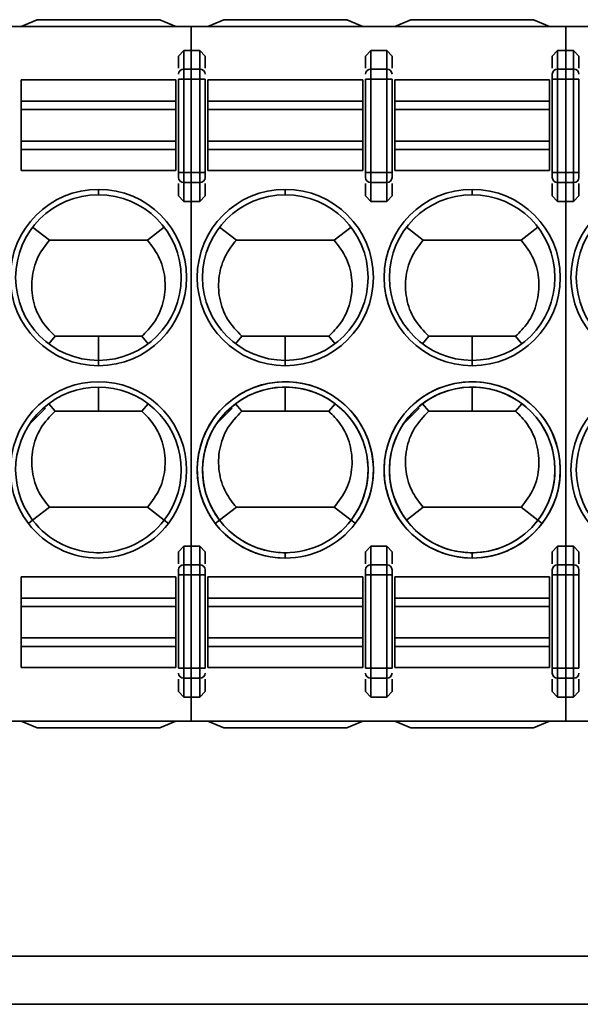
# Model space of a CAD drawing. Header units: millimetres. Extents: x 0 to 420, y 0 to 297.
# Tile 29 of 119: x 135.22 to 140.47, y 236.86 to 246.08. Entities that reach past the tile are written whole.
import ezdxf

# ---------------------------------------------------------------- set-up
doc = ezdxf.new("R2010")
doc.units = ezdxf.units.MM

msp = doc.modelspace()

# ---------------------------------------------------------------- linework, layer by layer
at = {"color": 7, "linetype": 'Continuous', "lineweight": 35}
for p, q in [((135.2315, 246.015), (135.3815, 246.0775)), ((135.3815, 246.0775), (136.5315, 246.0775)), ((136.5315, 246.0775), (136.6815, 246.015)), ((136.9815, 246.015), (137.1315, 246.0775)), ((137.1315, 246.0775), (138.2815, 246.0775)), ((138.2815, 246.0775), (138.4315, 246.015)), ((138.7315, 246.015), (138.8815, 246.0775)), ((138.8815, 246.0775), (140.0315, 246.0775)), ((140.0315, 246.0775), (140.1815, 246.015)), ((122.6315, 246.015), (140.3348, 246.015)), ((136.8243, 246.015), (156.2815, 246.015)), ((136.8243, 246.015), (136.8243, 245.7901)), ((140.3348, 246.015), (140.3348, 245.7901)), ((136.7065, 245.7369), (136.7565, 245.7901)), ((136.7565, 245.7901), (136.7565, 245.6139)), ((136.7565, 245.7901), (136.9065, 245.7901)), ((136.8243, 245.7901), (136.9065, 245.7901)), ((136.8243, 245.7901), (136.8243, 245.6139)), ((136.9065, 245.7901), (136.9065, 245.6139)), ((136.9065, 245.7901), (136.9565, 245.7369)), ((138.4565, 245.7369), (138.5065, 245.7901)), ((138.5065, 245.7901), (138.5065, 245.6139)), ((138.5065, 245.7901), (138.6565, 245.7901)), ((138.6565, 245.7901), (138.6565, 245.6139)), ((138.6565, 245.7901), (138.7065, 245.7369)), ((140.2065, 245.7369), (140.2565, 245.7901)), ((140.2565, 245.7901), (140.2565, 245.6139)), ((140.2565, 245.7901), (140.3348, 245.7901)), ((140.2565, 245.7901), (140.4065, 245.7901)), ((140.3348, 245.7901), (140.3348, 245.6139)), ((140.4065, 245.7901), (140.4065, 245.6139)), ((140.4065, 245.7901), (140.4565, 245.7369)), ((136.7065, 245.7369), (136.7065, 245.6241)), ((136.9565, 245.6241), (136.9565, 245.7369)), ((138.4565, 245.7369), (138.4565, 245.6241)), ((138.7065, 245.6241), (138.7065, 245.7369)), ((140.2065, 245.7369), (140.2065, 245.6241)), ((140.4565, 245.6241), (140.4565, 245.7369)), ((136.7565, 245.6139), (136.7565, 245.5199)), ((136.7565, 245.6139), (136.9065, 245.6139)), ((136.8243, 245.6139), (136.9065, 245.6139)), ((136.8243, 245.6139), (136.8243, 245.5199)), ((136.9065, 245.6139), (136.9065, 245.5199)), ((138.5065, 245.6139), (138.5065, 245.5199)), ((138.5065, 245.6139), (138.6565, 245.6139)), ((138.6565, 245.6139), (138.6565, 245.5199)), ((140.2565, 245.6139), (140.2565, 245.5199)), ((140.2565, 245.6139), (140.3348, 245.6139)), ((140.2565, 245.6139), (140.4065, 245.6139)), ((140.3348, 245.6139), (140.3348, 245.5199)), ((140.4065, 245.6139), (140.4065, 245.5199)), ((135.2315, 245.3165), (135.2315, 245.515)), ((135.2315, 245.515), (136.6815, 245.515)), ((136.6815, 245.3165), (136.6815, 245.515)), ((136.7065, 245.5199), (136.7565, 245.5199)), ((136.7065, 245.5199), (136.7065, 244.6477)), ((136.7565, 244.6477), (136.7565, 245.5199)), ((136.7565, 245.5199), (136.9065, 245.5199)), ((136.8243, 245.5199), (136.9065, 245.5199)), ((136.8243, 245.5199), (136.8243, 244.6477)), ((136.9065, 245.5199), (136.9565, 245.5199)), ((136.9065, 245.5199), (136.9065, 244.6477)), ((136.9565, 244.6477), (136.9565, 245.5199)), ((136.9815, 245.3165), (136.9815, 245.515)), ((136.9815, 245.515), (138.4315, 245.515)), ((138.4315, 245.3165), (138.4315, 245.515)), ((138.4565, 245.5199), (138.5065, 245.5199)), ((138.4565, 245.5199), (138.4565, 244.6477)), ((138.5065, 244.6477), (138.5065, 245.5199)), ((138.5065, 245.5199), (138.6565, 245.5199)), ((138.6565, 245.5199), (138.7065, 245.5199)), ((138.6565, 245.5199), (138.6565, 244.6477)), ((138.7065, 244.6477), (138.7065, 245.5199)), ((138.7315, 245.3165), (138.7315, 245.515)), ((138.7315, 245.515), (140.1815, 245.515)), ((140.1815, 245.3165), (140.1815, 245.515)), ((140.2065, 245.5199), (140.2565, 245.5199)), ((140.2065, 245.5199), (140.2065, 244.6477)), ((140.2565, 244.6477), (140.2565, 245.5199)), ((140.2565, 245.5199), (140.3348, 245.5199)), ((140.2565, 245.5199), (140.4065, 245.5199)), ((140.3348, 245.5199), (140.3348, 244.6477)), ((140.4065, 245.5199), (140.4565, 245.5199)), ((140.4065, 245.5199), (140.4065, 244.6477)), ((140.4565, 244.6477), (140.4565, 245.5199)), ((135.2315, 245.2376), (135.2315, 245.3165)), ((135.2315, 245.3165), (136.6815, 245.3165)), ((135.2315, 244.9423), (135.2315, 245.2376)), ((135.2315, 245.2376), (136.6815, 245.2376)), ((136.6815, 245.2376), (136.6815, 245.3165)), ((136.6815, 244.9423), (136.6815, 245.2376)), ((136.9815, 245.2376), (136.9815, 245.3165)), ((136.9815, 245.3165), (138.4315, 245.3165)), ((136.9815, 244.9423), (136.9815, 245.2376)), ((136.9815, 245.2376), (138.4315, 245.2376)), ((138.4315, 245.2376), (138.4315, 245.3165)), ((138.4315, 244.9423), (138.4315, 245.2376)), ((138.7315, 245.2376), (138.7315, 245.3165)), ((138.7315, 245.3165), (140.1815, 245.3165)), ((138.7315, 244.9423), (138.7315, 245.2376)), ((138.7315, 245.2376), (140.1815, 245.2376)), ((140.1815, 245.2376), (140.1815, 245.3165)), ((140.1815, 244.9423), (140.1815, 245.2376)), ((135.2315, 244.8634), (135.2315, 244.9423)), ((136.6815, 244.9423), (135.2315, 244.9423)), ((136.6815, 244.8634), (136.6815, 244.9423)), ((136.9815, 244.8634), (136.9815, 244.9423)), ((138.4315, 244.9423), (136.9815, 244.9423)), ((138.4315, 244.8634), (138.4315, 244.9423)), ((138.7315, 244.8634), (138.7315, 244.9423)), ((140.1815, 244.9423), (138.7315, 244.9423)), ((140.1815, 244.8634), (140.1815, 244.9423)), ((135.2315, 244.665), (135.2315, 244.8634)), ((136.6815, 244.8634), (135.2315, 244.8634)), ((136.6815, 244.665), (136.6815, 244.8634)), ((136.9815, 244.665), (136.9815, 244.8634)), ((136.9815, 244.8634), (138.4315, 244.8634)), ((138.4315, 244.665), (138.4315, 244.8634)), ((138.7315, 244.665), (138.7315, 244.8634)), ((140.1815, 244.8634), (138.7315, 244.8634)), ((140.1815, 244.665), (140.1815, 244.8634)), ((136.6815, 244.665), (135.2315, 244.665)), ((136.7565, 244.6477), (136.7065, 244.6477)), ((136.7565, 244.5537), (136.7565, 244.6477)), ((136.9065, 244.6477), (136.7565, 244.6477)), ((136.9065, 244.6477), (136.8243, 244.6477)), ((136.8243, 244.6477), (136.8243, 244.5537)), ((136.9065, 244.5537), (136.9065, 244.6477)), ((136.9565, 244.6477), (136.9065, 244.6477)), ((138.4315, 244.665), (136.9815, 244.665)), ((138.5065, 244.6477), (138.4565, 244.6477)), ((138.5065, 244.5537), (138.5065, 244.6477)), ((138.6565, 244.6477), (138.5065, 244.6477)), ((138.6565, 244.5537), (138.6565, 244.6477)), ((138.7065, 244.6477), (138.6565, 244.6477)), ((140.1815, 244.665), (138.7315, 244.665)), ((140.2565, 244.6477), (140.2065, 244.6477)), ((140.2565, 244.5537), (140.2565, 244.6477)), ((140.3348, 244.6477), (140.2565, 244.6477)), ((140.4065, 244.6477), (140.2565, 244.6477)), ((140.3348, 244.6477), (140.3348, 244.5537)), ((140.4065, 244.5537), (140.4065, 244.6477)), ((140.4565, 244.6477), (140.4065, 244.6477)), ((136.7065, 244.5436), (136.7065, 244.4307)), ((136.9065, 244.5537), (136.7565, 244.5537)), ((136.7565, 244.3775), (136.7565, 244.5537)), ((136.9065, 244.5537), (136.8243, 244.5537)), ((136.8243, 244.5537), (136.8243, 244.3775)), ((136.9065, 244.3775), (136.9065, 244.5537)), ((136.9565, 244.4307), (136.9565, 244.5436)), ((138.4565, 244.5436), (138.4565, 244.4307)), ((138.6565, 244.5537), (138.5065, 244.5537)), ((138.5065, 244.3775), (138.5065, 244.5537)), ((138.6565, 244.3775), (138.6565, 244.5537)), ((138.7065, 244.4307), (138.7065, 244.5436)), ((140.2065, 244.5436), (140.2065, 244.4307)), ((140.3348, 244.5537), (140.2565, 244.5537)), ((140.2565, 244.3775), (140.2565, 244.5537)), ((140.4065, 244.5537), (140.2565, 244.5537)), ((140.3348, 244.5537), (140.3348, 244.3775)), ((140.4065, 244.3775), (140.4065, 244.5537)), ((140.4565, 244.4307), (140.4565, 244.5436)), ((135.9565, 244.44), (135.9565, 244.49)), ((136.7565, 244.3775), (136.7065, 244.4307)), ((136.9565, 244.4307), (136.9065, 244.3775)), ((137.7065, 244.44), (137.7065, 244.49)), ((138.5065, 244.3775), (138.4565, 244.4307)), ((138.7065, 244.4307), (138.6565, 244.3775)), ((139.4565, 244.49), (139.4565, 244.44)), ((140.2565, 244.3775), (140.2065, 244.4307)), ((140.4565, 244.4307), (140.4065, 244.3775)), ((136.9065, 244.3775), (136.7565, 244.3775)), ((136.9065, 244.3775), (136.8243, 244.3775)), ((136.8243, 244.3775), (136.8243, 241.1524)), ((138.6565, 244.3775), (138.5065, 244.3775)), ((140.3348, 244.3775), (140.2565, 244.3775)), ((140.4065, 244.3775), (140.2565, 244.3775)), ((140.3348, 244.3775), (140.3348, 241.1524)), ((135.3406, 244.1354), (135.4983, 244.015)), ((136.5724, 244.1354), (136.4148, 244.0149)), ((137.0906, 244.1354), (137.2483, 244.015)), ((137.2483, 244.0149), (137.0907, 244.1353)), ((138.3224, 244.1354), (138.1648, 244.0149)), ((138.3224, 244.1354), (138.1648, 244.0149)), ((138.8406, 244.1354), (138.9983, 244.015)), ((138.9983, 244.0149), (138.8407, 244.1353)), ((139.9148, 244.015), (140.0725, 244.1354)), ((140.0724, 244.1354), (139.9148, 244.0149)), ((135.4983, 244.015), (136.4148, 244.015)), ((137.2483, 244.015), (138.1648, 244.015)), ((137.2483, 244.015), (138.1648, 244.015)), ((138.9983, 244.015), (139.9148, 244.015)), ((138.9983, 244.015), (139.9148, 244.015)), ((135.5504, 243.115), (135.4909, 243.0454)), ((135.9565, 243.115), (135.5504, 243.115)), ((135.9565, 243.115), (135.9565, 242.89)), ((136.3628, 243.115), (135.9565, 243.115)), ((136.3627, 243.115), (136.4222, 243.0455)), ((137.3004, 243.115), (137.2409, 243.0454)), ((137.3004, 243.115), (137.2409, 243.0454)), ((137.7065, 243.115), (137.3004, 243.115)), ((137.7065, 242.89), (137.7065, 243.115)), ((138.1128, 243.115), (137.7065, 243.115)), ((138.1127, 243.115), (138.1722, 243.0455)), ((138.1127, 243.115), (138.1722, 243.0455)), ((139.0503, 243.115), (138.9909, 243.0454)), ((139.0504, 243.115), (138.9909, 243.0454)), ((139.4565, 243.115), (139.0503, 243.115)), ((139.4565, 243.115), (139.0504, 243.115)), ((139.4565, 242.89), (139.4565, 243.115)), ((139.8628, 243.115), (139.4565, 243.115)), ((139.8627, 243.115), (139.9222, 243.0455)), ((139.8627, 243.115), (139.9222, 243.0455)), ((135.9565, 242.84), (135.9565, 242.89)), ((137.7065, 242.89), (137.7065, 242.84)), ((137.7065, 242.84), (137.7065, 242.89)), ((139.4565, 242.89), (139.4565, 242.84)), ((139.4565, 242.89), (139.4565, 242.84)), ((135.9565, 242.64), (135.9565, 242.415)), ((137.7065, 242.415), (137.7065, 242.64)), ((139.4565, 242.64), (139.4565, 242.415)), ((135.4909, 242.4845), (135.5503, 242.415)), ((136.4222, 242.4845), (136.3627, 242.4149)), ((137.2409, 242.4845), (137.3003, 242.415)), ((137.2409, 242.4845), (137.3003, 242.415)), ((138.1722, 242.4845), (138.1127, 242.4149)), ((138.1722, 242.4845), (138.1127, 242.4149)), ((138.9909, 242.4845), (139.0503, 242.415)), ((138.9909, 242.4845), (139.0503, 242.415)), ((139.9222, 242.4845), (139.8627, 242.4149)), ((139.9222, 242.4845), (139.8627, 242.4149)), ((135.4596, 242.4432), (135.3127, 242.2963)), ((135.9565, 242.415), (135.5503, 242.415)), ((136.3627, 242.415), (135.9565, 242.415)), ((137.2096, 242.4432), (137.0627, 242.2963)), ((137.7065, 242.415), (137.3003, 242.415)), ((137.7065, 242.415), (137.3003, 242.415)), ((138.1128, 242.415), (137.7065, 242.415)), ((138.1127, 242.415), (137.7065, 242.415)), ((138.9596, 242.4432), (138.8127, 242.2963)), ((139.4565, 242.415), (139.0503, 242.415)), ((139.4565, 242.415), (139.0503, 242.415)), ((139.8627, 242.415), (139.4565, 242.415)), ((139.8628, 242.415), (139.4565, 242.415)), ((135.4983, 241.515), (135.3406, 241.3945)), ((135.4983, 241.515), (136.4148, 241.515)), ((136.4148, 241.515), (136.5724, 241.3946)), ((137.2483, 241.515), (137.0906, 241.3945)), ((137.0907, 241.3946), (137.2483, 241.515)), ((137.2483, 241.515), (138.1648, 241.515)), ((137.2483, 241.515), (138.1648, 241.515)), ((138.1648, 241.515), (138.3224, 241.3946)), ((138.1648, 241.515), (138.3224, 241.3946)), ((138.9983, 241.515), (138.8406, 241.3945)), ((138.8407, 241.3946), (138.9983, 241.515)), ((138.9983, 241.515), (139.9148, 241.515)), ((138.9983, 241.515), (139.9148, 241.515)), ((139.9148, 241.515), (140.0724, 241.3946)), ((139.9148, 241.515), (140.0724, 241.3946)), ((135.3406, 241.3945), (135.3009, 241.3642)), ((136.5725, 241.3945), (136.6122, 241.3642)), ((137.0906, 241.3945), (137.0509, 241.3642)), ((138.3225, 241.3945), (138.3622, 241.3642)), ((138.3225, 241.3945), (138.3622, 241.3642)), ((140.0725, 241.3945), (140.1122, 241.3642)), ((136.7065, 241.0992), (136.7565, 241.1524)), ((136.7065, 241.0992), (136.7065, 240.9863)), ((136.7565, 241.1524), (136.7565, 240.9762)), ((136.7565, 241.1524), (136.9065, 241.1524)), ((136.8243, 241.1524), (136.9065, 241.1524)), ((136.8243, 241.1524), (136.8243, 240.9762)), ((136.9065, 241.1524), (136.9065, 240.9762)), ((136.9065, 241.1524), (136.9565, 241.0992)), ((136.9565, 240.9863), (136.9565, 241.0992)), ((138.4565, 241.0992), (138.5065, 241.1524)), ((138.4565, 241.0992), (138.4565, 240.9863)), ((138.5065, 241.1524), (138.5065, 240.9762)), ((138.5065, 241.1524), (138.6565, 241.1524)), ((138.6565, 241.1524), (138.6565, 240.9762)), ((138.6565, 241.1524), (138.7065, 241.0992)), ((138.7065, 240.9863), (138.7065, 241.0992)), ((140.2065, 241.0992), (140.2565, 241.1524)), ((140.2065, 241.0992), (140.2065, 240.9863)), ((140.2565, 241.1524), (140.2565, 240.9762)), ((140.2565, 241.1524), (140.3348, 241.1524)), ((140.2565, 241.1524), (140.4065, 241.1524)), ((140.3348, 241.1524), (140.3348, 240.9762)), ((140.4065, 241.1524), (140.4065, 240.9762)), ((140.4065, 241.1524), (140.4565, 241.0992)), ((140.4565, 240.9863), (140.4565, 241.0992)), ((135.9742, 241.0902), (135.9389, 241.0902)), ((137.7242, 241.0902), (137.6889, 241.0902)), ((137.7065, 241.04), (137.7065, 241.09)), ((139.4742, 241.0902), (139.4389, 241.0902)), ((139.4565, 241.04), (139.4565, 241.09)), ((136.7565, 240.9762), (136.7565, 240.8822)), ((136.7565, 240.9762), (136.9065, 240.9762)), ((136.8243, 240.9762), (136.9065, 240.9762)), ((136.8243, 240.9762), (136.8243, 240.8822)), ((136.9065, 240.9762), (136.9065, 240.8822)), ((138.5065, 240.9762), (138.5065, 240.8822)), ((138.5065, 240.9762), (138.6565, 240.9762)), ((138.6565, 240.9762), (138.6565, 240.8822)), ((140.2565, 240.9762), (140.2565, 240.8822)), ((140.2565, 240.9762), (140.3348, 240.9762)), ((140.2565, 240.9762), (140.4065, 240.9762)), ((140.3348, 240.9762), (140.3348, 240.8822)), ((140.4065, 240.9762), (140.4065, 240.8822)), ((135.2315, 240.865), (135.2315, 240.6665)), ((135.2315, 240.865), (136.6815, 240.865)), ((136.6815, 240.865), (136.6815, 240.6665)), ((136.7065, 240.8822), (136.7565, 240.8822)), ((136.7065, 240.8822), (136.7065, 240.01)), ((136.7565, 240.01), (136.7565, 240.8822)), ((136.7565, 240.8822), (136.9065, 240.8822)), ((136.8243, 240.8822), (136.9065, 240.8822)), ((136.8243, 240.8822), (136.8243, 240.01)), ((136.9065, 240.8822), (136.9565, 240.8822)), ((136.9065, 240.8822), (136.9065, 240.01)), ((136.9565, 240.01), (136.9565, 240.8822)), ((136.9815, 240.865), (136.9815, 240.6665)), ((136.9815, 240.865), (138.4315, 240.865)), ((138.4315, 240.865), (138.4315, 240.6665)), ((138.4565, 240.8822), (138.5065, 240.8822)), ((138.4565, 240.8822), (138.4565, 240.01)), ((138.5065, 240.01), (138.5065, 240.8822)), ((138.5065, 240.8822), (138.6565, 240.8822)), ((138.6565, 240.8822), (138.7065, 240.8822)), ((138.6565, 240.8822), (138.6565, 240.01)), ((138.7065, 240.01), (138.7065, 240.8822)), ((138.7315, 240.865), (138.7315, 240.6665)), ((138.7315, 240.865), (140.1815, 240.865)), ((140.1815, 240.865), (140.1815, 240.6665)), ((140.2065, 240.8822), (140.2565, 240.8822)), ((140.2065, 240.8822), (140.2065, 240.01)), ((140.2565, 240.01), (140.2565, 240.8822)), ((140.2565, 240.8822), (140.3348, 240.8822)), ((140.2565, 240.8822), (140.4065, 240.8822)), ((140.3348, 240.8822), (140.3348, 240.01)), ((140.4065, 240.8822), (140.4565, 240.8822)), ((140.4065, 240.8822), (140.4065, 240.01)), ((140.4565, 240.01), (140.4565, 240.8822)), ((135.2315, 240.6665), (135.2315, 240.5876)), ((136.6815, 240.6665), (135.2315, 240.6665)), ((136.6815, 240.6665), (136.6815, 240.5876)), ((136.9815, 240.6665), (136.9815, 240.5876)), ((136.9815, 240.6665), (138.4315, 240.6665)), ((138.4315, 240.6665), (138.4315, 240.5876)), ((138.7315, 240.6665), (138.7315, 240.5876)), ((140.1815, 240.6665), (138.7315, 240.6665)), ((140.1815, 240.6665), (140.1815, 240.5876)), ((135.2315, 240.5876), (135.2315, 240.2923)), ((135.2315, 240.5876), (136.6815, 240.5876)), ((136.6815, 240.5876), (136.6815, 240.2923)), ((136.9815, 240.5876), (136.9815, 240.2923)), ((136.9815, 240.5876), (138.4315, 240.5876)), ((138.4315, 240.5876), (138.4315, 240.2923)), ((138.7315, 240.5876), (138.7315, 240.2923)), ((138.7315, 240.5876), (140.1815, 240.5876)), ((140.1815, 240.5876), (140.1815, 240.2923)), ((135.2315, 240.2923), (135.2315, 240.2134)), ((136.6815, 240.2923), (135.2315, 240.2923)), ((136.6815, 240.2923), (136.6815, 240.2134)), ((136.9815, 240.2923), (136.9815, 240.2134)), ((138.4315, 240.2923), (136.9815, 240.2923)), ((138.4315, 240.2923), (138.4315, 240.2134)), ((138.7315, 240.2923), (138.7315, 240.2134)), ((140.1815, 240.2923), (138.7315, 240.2923)), ((140.1815, 240.2923), (140.1815, 240.2134)), ((135.2315, 240.2134), (135.2315, 240.015)), ((136.6815, 240.2134), (135.2315, 240.2134)), ((136.6815, 240.2134), (136.6815, 240.015)), ((136.9815, 240.2134), (136.9815, 240.015)), ((138.4315, 240.2134), (136.9815, 240.2134)), ((138.4315, 240.2134), (138.4315, 240.015)), ((138.7315, 240.2134), (138.7315, 240.015)), ((140.1815, 240.2134), (138.7315, 240.2134)), ((140.1815, 240.2134), (140.1815, 240.015)), ((136.6815, 240.015), (135.2315, 240.015)), ((136.7565, 240.01), (136.7065, 240.01)), ((136.7565, 239.916), (136.7565, 240.01)), ((136.9065, 240.01), (136.7565, 240.01)), ((136.9065, 240.01), (136.8243, 240.01)), ((136.8243, 240.01), (136.8243, 239.916)), ((136.9065, 239.916), (136.9065, 240.01)), ((136.9565, 240.01), (136.9065, 240.01)), ((138.4315, 240.015), (136.9815, 240.015)), ((138.5065, 240.01), (138.4565, 240.01)), ((138.5065, 239.916), (138.5065, 240.01)), ((138.6565, 240.01), (138.5065, 240.01)), ((138.6565, 239.916), (138.6565, 240.01)), ((138.7065, 240.01), (138.6565, 240.01)), ((140.1815, 240.015), (138.7315, 240.015)), ((140.2565, 240.01), (140.2065, 240.01)), ((140.2565, 239.916), (140.2565, 240.01)), ((140.3348, 240.01), (140.2565, 240.01)), ((140.4065, 240.01), (140.2565, 240.01)), ((140.3348, 240.01), (140.3348, 239.916)), ((140.4065, 239.916), (140.4065, 240.01)), ((140.4565, 240.01), (140.4065, 240.01)), ((136.7065, 239.9059), (136.7065, 239.793)), ((136.9065, 239.916), (136.7565, 239.916)), ((136.7565, 239.7398), (136.7565, 239.916)), ((136.9065, 239.916), (136.8243, 239.916)), ((136.8243, 239.916), (136.8243, 239.7398)), ((136.9065, 239.7398), (136.9065, 239.916)), ((136.9565, 239.793), (136.9565, 239.9059)), ((138.4565, 239.9059), (138.4565, 239.793)), ((138.6565, 239.916), (138.5065, 239.916)), ((138.5065, 239.7398), (138.5065, 239.916)), ((138.6565, 239.7398), (138.6565, 239.916)), ((138.7065, 239.793), (138.7065, 239.9059)), ((140.2065, 239.9059), (140.2065, 239.793)), ((140.3348, 239.916), (140.2565, 239.916)), ((140.2565, 239.7398), (140.2565, 239.916)), ((140.4065, 239.916), (140.2565, 239.916)), ((140.3348, 239.916), (140.3348, 239.7398)), ((140.4065, 239.7398), (140.4065, 239.916)), ((140.4565, 239.793), (140.4565, 239.9059)), ((136.7565, 239.7398), (136.7065, 239.793)), ((136.9065, 239.7398), (136.7565, 239.7398)), ((136.9065, 239.7398), (136.8243, 239.7398)), ((136.8243, 239.7398), (136.8243, 239.515)), ((136.9565, 239.793), (136.9065, 239.7398)), ((138.5065, 239.7398), (138.4565, 239.793)), ((138.6565, 239.7398), (138.5065, 239.7398)), ((138.7065, 239.793), (138.6565, 239.7398)), ((140.2565, 239.7398), (140.2065, 239.793)), ((140.3348, 239.7398), (140.2565, 239.7398)), ((140.4065, 239.7398), (140.2565, 239.7398)), ((140.3348, 239.7398), (140.3348, 239.515)), ((140.4565, 239.793), (140.4065, 239.7398)), ((122.6315, 239.515), (140.3348, 239.515)), ((135.2315, 239.515), (135.3815, 239.4525)), ((135.3815, 239.4525), (136.5315, 239.4525)), ((136.5315, 239.4525), (136.6815, 239.515)), ((136.8243, 239.515), (156.2815, 239.515)), ((136.9815, 239.515), (137.1315, 239.4525)), ((137.1315, 239.4525), (138.2815, 239.4525)), ((138.2815, 239.4525), (138.4315, 239.515)), ((138.7315, 239.515), (138.8815, 239.4525)), ((138.8815, 239.4525), (140.0315, 239.4525)), ((140.0315, 239.4525), (140.1815, 239.515)), ((206.9816, 237.315), (85.3815, 237.315)), ((206.9816, 236.865), (85.3815, 236.865))]:
    msp.add_line(p, q, dxfattribs=at)
for centre, radius in [((139.4565, 241.865), 0.825), ((141.2065, 241.865), 0.825), ((139.4565, 241.865), 0.775), ((141.2065, 241.865), 0.775)]:
    msp.add_circle(centre, radius, dxfattribs=at)
for centre, radius, start, end in [((136.7551, 245.5654), 0.0486, 88.27756, 178.15942), ((136.908, 245.5654), 0.0486, 1.84058, 91.72244), ((138.5051, 245.5654), 0.0486, 88.27756, 178.15942), ((138.658, 245.5654), 0.0486, 1.84058, 91.72244), ((140.2551, 245.5654), 0.0486, 88.27756, 178.15942), ((140.408, 245.5654), 0.0486, 1.84058, 91.72244), ((136.7551, 244.6023), 0.0486, 181.84058, 271.72244), ((136.908, 244.6023), 0.0486, 268.27756, 358.15942), ((138.5051, 244.6023), 0.0486, 181.84058, 271.72244), ((138.658, 244.6023), 0.0486, 268.27756, 358.15942), ((140.2551, 244.6023), 0.0486, 181.84058, 271.72244), ((140.408, 244.6023), 0.0486, 268.27756, 358.15942), ((135.9565, 243.665), 0.825, 90, 270), ((135.9565, 243.665), 0.775, 90, 270), ((135.9565, 243.665), 0.825, 270, 90), ((135.9565, 243.665), 0.775, 270, 90), ((137.7065, 243.665), 0.825, 90, 270), ((137.7065, 243.665), 0.775, 90, 270), ((137.7065, 243.665), 0.825, 270, 90), ((137.7065, 243.665), 0.775, 270, 90), ((139.4565, 243.665), 0.825, 90, 270), ((139.4565, 243.665), 0.775, 90, 270), ((139.4565, 243.665), 0.825, 270, 90), ((139.4565, 243.665), 0.775, 270, 90), ((141.2065, 243.665), 0.825, 90, 270), ((141.2065, 243.665), 0.775, 90, 270), ((135.9565, 241.865), 0.825, 322.62876, 217.37124), ((137.7065, 241.865), 0.825, 322.62876, 270), ((137.7065, 241.865), 0.825, 322.62876, 217.37124), ((139.4565, 241.865), 0.825, 322.62876, 270), ((135.9565, 241.865), 0.775, 322.62876, 217.37124), ((137.7065, 241.865), 0.775, 322.62876, 270), ((137.7065, 241.865), 0.775, 322.62876, 217.37124), ((139.4565, 241.865), 0.775, 322.62876, 270), ((135.9565, 241.865), 0.775, 217.37124, 322.62876), ((137.7065, 241.865), 0.775, 217.37124, 322.62876), ((137.7065, 241.865), 0.775, 270, 322.62876), ((139.4565, 241.865), 0.775, 270, 322.62876), ((135.9565, 241.865), 0.825, 217.37124, 322.62876), ((137.7065, 241.865), 0.825, 217.37124, 322.62876), ((137.7065, 241.865), 0.825, 270, 322.62876), ((139.4565, 241.865), 0.825, 270, 322.62876), ((136.7551, 240.9276), 0.0486, 88.27713, 178.15872), ((136.908, 240.9276), 0.0486, 1.84128, 91.72287), ((138.5051, 240.9276), 0.0486, 88.27713, 178.15872), ((138.658, 240.9276), 0.0486, 1.84128, 91.72287), ((140.2551, 240.9276), 0.0486, 88.27713, 178.15872), ((140.408, 240.9276), 0.0486, 1.84128, 91.72287), ((136.7551, 239.9646), 0.0486, 181.83989, 271.722), ((136.908, 239.9646), 0.0486, 268.278, 358.16011), ((138.5051, 239.9646), 0.0486, 181.83989, 271.722), ((138.658, 239.9646), 0.0486, 268.278, 358.16011), ((140.2551, 239.9646), 0.0486, 181.83989, 271.722), ((140.408, 239.9646), 0.0486, 268.278, 358.16011)]:
    msp.add_arc(centre, radius, start, end, dxfattribs=at)
for points, knots in [([(140.2065, 245.5669), (140.2065, 245.5648), (140.2065, 245.5605), (140.2065, 245.549), (140.2065, 245.5353), (140.2065, 245.5251), (140.2065, 245.5199)], [0, 0, 0, 0, 0.2485906, 0.4999983, 0.7488151, 1, 1, 1, 1]), ([(140.2065, 245.5669), (140.2065, 245.5648), (140.2065, 245.5605), (140.2065, 245.549), (140.2065, 245.5353), (140.2065, 245.5251), (140.2065, 245.5199)], [0, 0, 0, 0, 0.2485906, 0.4999983, 0.7488151, 1, 1, 1, 1]), ([(136.7065, 244.6477), (136.7065, 244.6426), (136.7065, 244.6324), (136.7065, 244.6187), (136.7065, 244.6071), (136.7065, 244.6028), (136.7065, 244.6007)], [0, 0, 0, 0, 0.248599, 0.499997, 0.748813, 1, 1, 1, 1]), ([(136.9565, 244.6007), (136.9565, 244.6028), (136.9565, 244.6071), (136.9565, 244.6186), (136.9565, 244.6323), (136.9565, 244.6426), (136.9565, 244.6477)], [0, 0, 0, 0, 0.2482034, 0.499722, 0.7484217, 1, 1, 1, 1]), ([(136.9565, 244.6007), (136.9565, 244.6028), (136.9565, 244.6071), (136.9565, 244.6186), (136.9565, 244.6323), (136.9565, 244.6426), (136.9565, 244.6477)], [0, 0, 0, 0, 0.2482034, 0.499722, 0.7484217, 1, 1, 1, 1]), ([(138.4565, 244.6477), (138.4565, 244.6426), (138.4565, 244.6324), (138.4565, 244.6187), (138.4565, 244.6071), (138.4565, 244.6028), (138.4565, 244.6007)], [0, 0, 0, 0, 0.248599, 0.499997, 0.748813, 1, 1, 1, 1]), ([(138.4565, 244.6477), (138.4565, 244.6426), (138.4565, 244.6324), (138.4565, 244.6187), (138.4565, 244.6071), (138.4565, 244.6028), (138.4565, 244.6007)], [0, 0, 0, 0, 0.248599, 0.499997, 0.748813, 1, 1, 1, 1]), ([(138.7065, 244.6007), (138.7065, 244.6028), (138.7065, 244.6071), (138.7065, 244.6186), (138.7065, 244.6323), (138.7065, 244.6426), (138.7065, 244.6477)], [0, 0, 0, 0, 0.2482034, 0.499722, 0.7484217, 1, 1, 1, 1]), ([(138.7065, 244.6007), (138.7065, 244.6028), (138.7065, 244.6071), (138.7065, 244.6186), (138.7065, 244.6323), (138.7065, 244.6426), (138.7065, 244.6477)], [0, 0, 0, 0, 0.2482034, 0.499722, 0.7484217, 1, 1, 1, 1]), ([(140.2065, 244.6477), (140.2065, 244.6426), (140.2065, 244.6324), (140.2065, 244.6187), (140.2065, 244.6071), (140.2065, 244.6028), (140.2065, 244.6007)], [0, 0, 0, 0, 0.248599, 0.499997, 0.748813, 1, 1, 1, 1]), ([(140.2065, 244.6477), (140.2065, 244.6426), (140.2065, 244.6324), (140.2065, 244.6187), (140.2065, 244.6071), (140.2065, 244.6028), (140.2065, 244.6007)], [0, 0, 0, 0, 0.248599, 0.499997, 0.748813, 1, 1, 1, 1]), ([(140.4565, 244.6007), (140.4565, 244.6028), (140.4565, 244.6071), (140.4565, 244.6186), (140.4565, 244.6323), (140.4565, 244.6426), (140.4565, 244.6477)], [0, 0, 0, 0, 0.2482034, 0.499722, 0.7484217, 1, 1, 1, 1]), ([(135.5504, 243.1149), (135.5016, 243.1656), (135.4042, 243.267), (135.3317, 243.4696), (135.3267, 243.6807), (135.3855, 243.8722), (135.4635, 243.9709), (135.4983, 244.015)], [0, 0, 0, 0, 0.208492, 0.417029, 0.625457, 0.83301, 1, 1, 1, 1]), ([(136.4148, 244.015), (136.4575, 243.9588), (136.5428, 243.8466), (136.5912, 243.6364), (136.5714, 243.4259), (136.4907, 243.243), (136.4021, 243.1543), (136.3627, 243.115)], [0, 0, 0, 0, 0.20902, 0.418065, 0.626763, 0.834194, 1, 1, 1, 1]), ([(137.3004, 243.1149), (137.2516, 243.1656), (137.1542, 243.267), (137.0817, 243.4696), (137.0767, 243.6807), (137.1355, 243.8722), (137.2135, 243.9709), (137.2483, 244.015)], [0, 0, 0, 0, 0.208493, 0.41703, 0.625458, 0.83301, 1, 1, 1, 1]), ([(137.3004, 243.1149), (137.2516, 243.1656), (137.1542, 243.267), (137.0817, 243.4696), (137.0767, 243.6807), (137.1355, 243.8722), (137.2135, 243.9709), (137.2483, 244.015)], [0, 0, 0, 0, 0.208493, 0.41703, 0.625458, 0.83301, 1, 1, 1, 1]), ([(138.1648, 244.015), (138.2075, 243.9588), (138.2928, 243.8466), (138.3412, 243.6364), (138.3214, 243.4259), (138.2407, 243.243), (138.1521, 243.1543), (138.1127, 243.115)], [0, 0, 0, 0, 0.20902, 0.418065, 0.626763, 0.834194, 1, 1, 1, 1]), ([(138.1648, 244.015), (138.2075, 243.9588), (138.2928, 243.8466), (138.3412, 243.6364), (138.3214, 243.4259), (138.2407, 243.243), (138.1521, 243.1543), (138.1127, 243.115)], [0, 0, 0, 0, 0.20902, 0.418065, 0.626763, 0.834194, 1, 1, 1, 1]), ([(139.0503, 243.115), (139.0016, 243.1656), (138.9042, 243.267), (138.8317, 243.4696), (138.8267, 243.6807), (138.8855, 243.8722), (138.9635, 243.9709), (138.9983, 244.015)], [0, 0, 0, 0, 0.208496, 0.417035, 0.625465, 0.83302, 1, 1, 1, 1]), ([(139.0504, 243.1149), (139.0016, 243.1656), (138.9042, 243.267), (138.8317, 243.4696), (138.8267, 243.6807), (138.8855, 243.8722), (138.9635, 243.9709), (138.9983, 244.015)], [0, 0, 0, 0, 0.208493, 0.41703, 0.625458, 0.83301, 1, 1, 1, 1]), ([(139.9148, 244.015), (139.9575, 243.9588), (140.0428, 243.8466), (140.0912, 243.6364), (140.0714, 243.426), (139.9907, 243.243), (139.9021, 243.1544), (139.8627, 243.115)], [0, 0, 0, 0, 0.209018, 0.418061, 0.626757, 0.834185, 1, 1, 1, 1]), ([(139.9148, 244.015), (139.9575, 243.9588), (140.0428, 243.8466), (140.0912, 243.6364), (140.0714, 243.4259), (139.9907, 243.243), (139.9021, 243.1543), (139.8627, 243.115)], [0, 0, 0, 0, 0.20902, 0.418065, 0.626763, 0.834194, 1, 1, 1, 1]), ([(135.5503, 242.415), (135.5016, 242.3643), (135.4042, 242.2629), (135.3317, 242.0603), (135.3267, 241.8492), (135.3855, 241.6577), (135.4635, 241.559), (135.4983, 241.515)], [0, 0, 0, 0, 0.208496, 0.417035, 0.625465, 0.83302, 1, 1, 1, 1]), ([(136.4148, 241.515), (136.4575, 241.5711), (136.5428, 241.6833), (136.5912, 241.8935), (136.5714, 242.104), (136.4907, 242.2869), (136.4021, 242.3756), (136.3627, 242.415)], [0, 0, 0, 0, 0.209018, 0.41806, 0.626756, 0.834185, 1, 1, 1, 1]), ([(137.3003, 242.415), (137.2516, 242.3643), (137.1542, 242.2629), (137.0817, 242.0603), (137.0767, 241.8492), (137.1355, 241.6577), (137.2135, 241.559), (137.2483, 241.5149)], [0, 0, 0, 0, 0.208494, 0.417031, 0.625459, 0.833011, 1, 1, 1, 1]), ([(137.3003, 242.415), (137.2516, 242.3643), (137.1542, 242.2629), (137.0817, 242.0603), (137.0767, 241.8492), (137.1355, 241.6577), (137.2135, 241.559), (137.2483, 241.515)], [0, 0, 0, 0, 0.208496, 0.417035, 0.625465, 0.83302, 1, 1, 1, 1]), ([(138.1648, 241.515), (138.2075, 241.5711), (138.2928, 241.6833), (138.3412, 241.8935), (138.3214, 242.104), (138.2407, 242.2869), (138.1521, 242.3756), (138.1127, 242.415)], [0, 0, 0, 0, 0.20902, 0.418065, 0.626763, 0.834194, 1, 1, 1, 1]), ([(138.1648, 241.515), (138.2075, 241.5711), (138.2928, 241.6833), (138.3412, 241.8935), (138.3214, 242.104), (138.2407, 242.2869), (138.1521, 242.3756), (138.1127, 242.415)], [0, 0, 0, 0, 0.209018, 0.41806, 0.626756, 0.834185, 1, 1, 1, 1]), ([(139.0503, 242.415), (139.0016, 242.3643), (138.9042, 242.2629), (138.8317, 242.0603), (138.8267, 241.8492), (138.8855, 241.6577), (138.9635, 241.559), (138.9983, 241.515)], [0, 0, 0, 0, 0.208496, 0.417035, 0.625465, 0.83302, 1, 1, 1, 1]), ([(139.0503, 242.415), (139.0016, 242.3643), (138.9042, 242.2629), (138.8317, 242.0603), (138.8267, 241.8492), (138.8855, 241.6577), (138.9635, 241.559), (138.9983, 241.5149)], [0, 0, 0, 0, 0.208494, 0.417031, 0.625459, 0.833011, 1, 1, 1, 1]), ([(139.9148, 241.515), (139.9575, 241.5711), (140.0428, 241.6833), (140.0912, 241.8935), (140.0714, 242.104), (139.9907, 242.2869), (139.9021, 242.3756), (139.8627, 242.415)], [0, 0, 0, 0, 0.209018, 0.41806, 0.626756, 0.834185, 1, 1, 1, 1]), ([(139.9148, 241.515), (139.9575, 241.5711), (140.0428, 241.6833), (140.0912, 241.8935), (140.0714, 242.104), (139.9907, 242.2869), (139.9021, 242.3756), (139.8627, 242.415)], [0, 0, 0, 0, 0.20902, 0.418065, 0.626763, 0.834194, 1, 1, 1, 1]), ([(136.7065, 240.9292), (136.7065, 240.9271), (136.7065, 240.9228), (136.7065, 240.9113), (136.7065, 240.8976), (136.7065, 240.8874), (136.7065, 240.8822)], [0, 0, 0, 0, 0.248596, 0.500001, 0.748802, 1, 1, 1, 1]), ([(136.9565, 240.8822), (136.9565, 240.8873), (136.9565, 240.8975), (136.9565, 240.9112), (136.9565, 240.9228), (136.9565, 240.9271), (136.9565, 240.9292)], [0, 0, 0, 0, 0.2482014, 0.4997132, 0.7484369, 1, 1, 1, 1]), ([(136.9565, 240.8822), (136.9565, 240.8873), (136.9565, 240.8975), (136.9565, 240.9112), (136.9565, 240.9228), (136.9565, 240.9271), (136.9565, 240.9292)], [0, 0, 0, 0, 0.2482014, 0.4997132, 0.7484369, 1, 1, 1, 1]), ([(138.4565, 240.9292), (138.4565, 240.9271), (138.4565, 240.9228), (138.4565, 240.9113), (138.4565, 240.8976), (138.4565, 240.8874), (138.4565, 240.8822)], [0, 0, 0, 0, 0.248596, 0.500001, 0.748802, 1, 1, 1, 1]), ([(138.4565, 240.9292), (138.4565, 240.9271), (138.4565, 240.9228), (138.4565, 240.9113), (138.4565, 240.8976), (138.4565, 240.8874), (138.4565, 240.8822)], [0, 0, 0, 0, 0.248596, 0.500001, 0.748802, 1, 1, 1, 1]), ([(138.7065, 240.8822), (138.7065, 240.8873), (138.7065, 240.8975), (138.7065, 240.9112), (138.7065, 240.9228), (138.7065, 240.9271), (138.7065, 240.9292)], [0, 0, 0, 0, 0.2482014, 0.4997132, 0.7484369, 1, 1, 1, 1]), ([(138.7065, 240.8822), (138.7065, 240.8873), (138.7065, 240.8975), (138.7065, 240.9112), (138.7065, 240.9228), (138.7065, 240.9271), (138.7065, 240.9292)], [0, 0, 0, 0, 0.2482014, 0.4997132, 0.7484369, 1, 1, 1, 1]), ([(140.2065, 240.9292), (140.2065, 240.9271), (140.2065, 240.9228), (140.2065, 240.9113), (140.2065, 240.8976), (140.2065, 240.8874), (140.2065, 240.8822)], [0, 0, 0, 0, 0.248596, 0.500001, 0.748802, 1, 1, 1, 1]), ([(140.2065, 240.9292), (140.2065, 240.9271), (140.2065, 240.9228), (140.2065, 240.9113), (140.2065, 240.8976), (140.2065, 240.8874), (140.2065, 240.8822)], [0, 0, 0, 0, 0.248596, 0.500001, 0.748802, 1, 1, 1, 1]), ([(140.4565, 240.8822), (140.4565, 240.8873), (140.4565, 240.8975), (140.4565, 240.9112), (140.4565, 240.9228), (140.4565, 240.9271), (140.4565, 240.9292)], [0, 0, 0, 0, 0.2482014, 0.4997132, 0.7484369, 1, 1, 1, 1]), ([(140.2065, 240.01), (140.2065, 240.0049), (140.2065, 239.9947), (140.2065, 239.981), (140.2065, 239.9694), (140.2065, 239.9651), (140.2065, 239.963)], [0, 0, 0, 0, 0.248573, 0.500003, 0.748823, 1, 1, 1, 1]), ([(140.2065, 240.01), (140.2065, 240.0049), (140.2065, 239.9947), (140.2065, 239.981), (140.2065, 239.9694), (140.2065, 239.9651), (140.2065, 239.963)], [0, 0, 0, 0, 0.248573, 0.500003, 0.748823, 1, 1, 1, 1])]:
    msp.add_open_spline(points, degree=3, knots=knots, dxfattribs=at)

doc.saveas('drawing.dxf')
